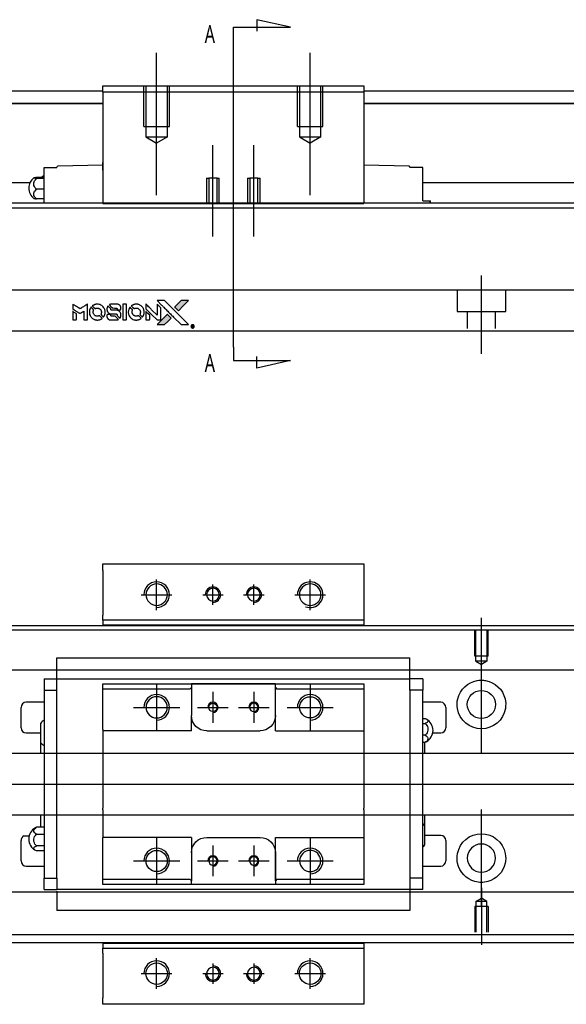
# Model space of a CAD drawing. Header units: millimetres. Extents: x -257 to 3135, y -1556 to 860.
# Tile 11 of 40: x 28 to 135, y -886 to -693. Entities that reach past the tile are written whole.
import ezdxf
from ezdxf.lldxf.tags import DXFTag

# ---------------------------------------------------------------- set-up
doc = ezdxf.new("R2010")
doc.units = ezdxf.units.MM
doc.layers.get('0').update_dxf_attribs({"linetype": 'CONTINUOUS'})
doc.styles.add('CHN', font='Microsoft JhengHei.ttf')
tags = doc.linetypes.add('DASHED', pattern=[25.72, 12.86, -12.86]).pattern_tags.tags
tags[6:7] = [DXFTag(74, 4), DXFTag(75, 0), DXFTag(340, '0'), DXFTag(46, 0.0), DXFTag(50, 0.0), DXFTag(44, 0.0), DXFTag(45, 0.0)]
tags[4:5] = [DXFTag(74, 4), DXFTag(75, 0), DXFTag(340, '0'), DXFTag(46, 0.0), DXFTag(50, 0.0), DXFTag(44, 0.0), DXFTag(45, 0.0)]

# ---------------------------------------------------------------- blocks, each defined once
blk = doc.blocks.new('MosionX logo(完整正式版)')
h = blk.add_hatch(color=22)
h.dxf.hatch_style = 1
h.paths.add_polyline_path([(-1416, 1831), (-1517, 1831), (-1619, 1831), (-1707, 1742, 0.000288), (-1740, 1709, 0.000479), (-1769, 1680, 0.000013), (-1794, 1654, 0.197177), (-1794, 1654, 0.197497), (-1794, 1653, 0.00004), (-1779, 1638, 0.000834), (-1763, 1622, 0.000506), (-1744, 1603), (-1694, 1552), (-1555, 1692)])
h.paths.add_polyline_path([(-1892, 1355), (-1942, 1405, 0.000476), (-1962, 1424, 0.000789), (-1978, 1441, 0.000035), (-1993, 1455, 0.19758), (-1993, 1456, 0.198396), (-1994, 1455, 0.000019), (-2014, 1435, 0.000582), (-2036, 1413, 0.000351), (-2062, 1387, 0.000108), (-2174, 1275, 0.000692), (-2230, 1218, 0.000077), (-2269, 1179, 0.197527), (-2269, 1178, 0.410181), (-2269, 1177, 0.000493), (-2248, 1177, 0.002424), (-2219, 1177, 0.000529), (-2169, 1177), (-2070, 1177), (-1981, 1266)])
at = {"color": 22}
for points in [[(-4562, 1668), (-4562, 1603), (-4545, 1592, -0.000297), (-4534, 1586, -0.000037), (-4510, 1571, -0.000043), (-4482, 1554, -0.000036), (-4452, 1535, 0.000044), (-4422, 1517, 0.000063), (-4396, 1501, 0.000035), (-4374, 1488, 0.0009), (-4368, 1484), (-4360, 1479), (-4348, 1486, 0.001175), (-4342, 1490, 0.000208), (-4329, 1498, 0.000225), (-4315, 1506, 0.000203), (-4300, 1516, -0.000711), (-4286, 1525, -0.001119), (-4274, 1532, -0.000263), (-4263, 1539, -0.04589), (-4262, 1539, -0.519312), (-4261, 1539, -0.001914), (-4261, 1521, -0.003124), (-4260, 1493, -0.000285), (-4260, 1421), (-4260, 1303), (-4219, 1303, 0.001727), (-4189, 1303, 0.025279), (-4179, 1303, 0.073886), (-4173, 1305, 0.07426), (-4167, 1308, 0.03264), (-4166, 1310, 0.01784), (-4164, 1311, 0.017712), (-4163, 1313, 0.026854), (-4162, 1315), (-4160, 1319), (-4160, 1526), (-4159, 1733), (-4162, 1731, -0.004595), (-4163, 1730, -0.00016), (-4169, 1726, -0.000298), (-4177, 1722, -0.000208), (-4185, 1717, 0.000986), (-4210, 1701, 0.00025), (-4250, 1676, 0.000268), (-4292, 1650, 0.000436), (-4329, 1627, -0.002932), (-4341, 1619, -0.004718), (-4351, 1613, -0.001113), (-4360, 1608, -0.227179), (-4361, 1608, -0.045982), (-4362, 1608, -0.000145), (-4374, 1616, -0.000825), (-4387, 1624, -0.000517), (-4403, 1634, 0.000056), (-4458, 1668, 0.000289), (-4488, 1687, 0.000481), (-4511, 1701, 0.000418), (-4535, 1715), (-4562, 1732)], [(-4068, 1643, 0.064158), (-4094, 1594, 0.06356), (-4108, 1539, 0.064004), (-4107, 1483, 0.066747), (-4091, 1429, 0.04321), (-4073, 1396, 0.044737), (-4050, 1367, 0.044901), (-4021, 1342, 0.044184), (-3989, 1323, 0.026293), (-3965, 1313, 0.033344), (-3941, 1306, 0.033227), (-3917, 1303, 0.025815), (-3890, 1302, 0.023119), (-3864, 1304, 0.031044), (-3841, 1308, 0.031337), (-3819, 1315, 0.024258), (-3796, 1325, 0.015622), (-3788, 1329, 0.008495), (-3778, 1335, 0.008415), (-3769, 1341, 0.020814), (-3763, 1346), (-3760, 1348), (-3791, 1379, 0.002843), (-3814, 1403, 0.033917), (-3823, 1411, 0.087906), (-3831, 1414, 0.073302), (-3839, 1416, 0.022047), (-3843, 1415, 0.026465), (-3847, 1415, 0.022233), (-3851, 1414, 0.009985), (-3857, 1412, -0.039011), (-3876, 1407, -0.044398), (-3896, 1406, -0.045096), (-3915, 1408, -0.04265), (-3934, 1413, -0.071154), (-3961, 1428, -0.068827), (-3983, 1450, -0.068713), (-3998, 1476, -0.070507), (-4005, 1506, -0.028605), (-4006, 1519, -0.031418), (-4005, 1531, -0.031044), (-4002, 1544, -0.02668), (-3998, 1556, 0.038913), (-3996, 1564, 0.043732), (-3995, 1571, 0.047754), (-3995, 1578, 0.075756), (-3997, 1583, 0.07294), (-3999, 1586, 0.003456), (-4006, 1594, 0.005023), (-4017, 1605, 0.002422), (-4030, 1619, 0.000819), (-4042, 1631, 0.001349), (-4053, 1641, 0.0001), (-4062, 1650, 0.205335), (-4062, 1651, 0.219821), (-4063, 1650, 0.002494), (-4064, 1648, 0.007089), (-4066, 1646, 0.004494)], [(-3917, 1731, 0.024131), (-3935, 1728, 0.022344), (-3954, 1723, 0.021883), (-3972, 1717, 0.020884), (-3990, 1709, 0.010669), (-4000, 1703, 0.010389), (-4011, 1697, 0.010913), (-4020, 1692, 0.022227), (-4026, 1687), (-4029, 1685), (-3996, 1653, 0.002452), (-3984, 1640, 0.003628), (-3972, 1630, 0.001662), (-3963, 1621, 0.070159), (-3960, 1619, 0.047671), (-3958, 1618, 0.018624), (-3956, 1618, 0.017921), (-3953, 1617, 0.018804), (-3950, 1617, 0.018255), (-3946, 1617, 0.041312), (-3943, 1617, 0.037164), (-3939, 1618, 0.012342), (-3935, 1620, -0.015101), (-3924, 1624, -0.035998), (-3916, 1626, -0.033244), (-3907, 1627, -0.011249), (-3894, 1627, -0.004059), (-3883, 1627, -0.019693), (-3877, 1627, -0.027943), (-3872, 1626, -0.014411), (-3866, 1624, -0.033089), (-3851, 1619, -0.033887), (-3838, 1613, -0.034021), (-3825, 1604, -0.033942), (-3814, 1594, -0.02816), (-3804, 1582, -0.035032), (-3796, 1570, -0.035269), (-3790, 1557, -0.029196), (-3785, 1543, -0.037862), (-3782, 1526, -0.043657), (-3782, 1510, -0.043064), (-3784, 1494, -0.035184), (-3790, 1477, 0.033699), (-3792, 1470, 0.052815), (-3793, 1463, 0.059167), (-3793, 1456, 0.058972), (-3791, 1450, 0.059208), (-3788, 1445, 0.021125), (-3783, 1439, 0.008691), (-3773, 1429, 0.000851), (-3749, 1405, 0.001873), (-3736, 1393, 0.013884), (-3730, 1387, 0.022355), (-3726, 1385, 0.341453), (-3725, 1385, 0.073011), (-3722, 1388, 0.004587), (-3714, 1399, 0.00748), (-3707, 1411, 0.016837), (-3702, 1420, 0.028606), (-3692, 1443, 0.031352), (-3685, 1465, 0.031004), (-3681, 1489, 0.0268), (-3680, 1514, 0.026698), (-3681, 1541, 0.03002), (-3686, 1566, 0.030357), (-3693, 1590, 0.028554), (-3703, 1614, 0.062944), (-3732, 1658, 0.062206), (-3772, 1694, 0.062448), (-3819, 1719, 0.064355), (-3870, 1731, 0.017377), (-3880, 1731, 0.008369), (-3893, 1731, 0.008367), (-3907, 1731, 0.01757)], [(-3610, 1675, 0.023289), (-3616, 1665, 0.026845), (-3621, 1655, 0.026047), (-3626, 1644, 0.019751), (-3629, 1631, 0.013249), (-3631, 1624, 0.025169), (-3631, 1618, 0.016532), (-3632, 1611, 0.002937), (-3632, 1598, 0.003317), (-3632, 1586, 0.011808), (-3631, 1578, 0.01777), (-3631, 1572, 0.021476), (-3630, 1567, 0.04325), (-3623, 1544, 0.045753), (-3612, 1523, 0.04649), (-3598, 1505, 0.047672), (-3581, 1490, 0.025315), (-3573, 1485, 0.015208), (-3564, 1480, 0.01512), (-3554, 1476, 0.022488), (-3546, 1473, 0.027857), (-3532, 1469, 0.034138), (-3519, 1467, 0.014286), (-3499, 1467, 0.00124), (-3449, 1467, -0.00103), (-3418, 1467, -0.002552), (-3396, 1466, -0.001594), (-3379, 1466, -0.047676), (-3374, 1466, -0.085307), (-3367, 1463, -0.097789), (-3361, 1457, -0.085947), (-3357, 1450, -0.051339), (-3356, 1440, 0.014634), (-3355, 1436, 0.015028), (-3355, 1433, 0.014927), (-3354, 1430, 0.059415), (-3353, 1429, 0.070595), (-3351, 1425, 0.00028), (-3315, 1389, 0.000111), (-3279, 1352, 0.200239), (-3277, 1352, 0.268906), (-3276, 1352, 0.001866), (-3271, 1361, 0.007532), (-3267, 1370, 0.017818), (-3263, 1376, 0.013256), (-3261, 1383, 0.011636), (-3258, 1391, 0.011528), (-3256, 1399, 0.012303), (-3254, 1407, 0.0423), (-3252, 1419, 0.013657), (-3252, 1437, 0.013857), (-3252, 1455, 0.037428), (-3254, 1468, 0.014927), (-3256, 1477, 0.0122), (-3259, 1486, 0.012518), (-3262, 1494, 0.023062), (-3265, 1501, 0.065961), (-3281, 1525, 0.06055), (-3304, 1545, 0.059676), (-3331, 1559, 0.060497), (-3360, 1567, 0.025683), (-3367, 1567, 0.001528), (-3386, 1567, 0.002124), (-3410, 1568, 0.001173), (-3439, 1568, -0.000809), (-3490, 1568, -0.017164), (-3506, 1568, -0.063931), (-3514, 1570, -0.108429), (-3520, 1573, -0.052941), (-3523, 1577, -0.063675), (-3525, 1582, -0.050562), (-3526, 1587, -0.020337), (-3527, 1595, 0.009897), (-3528, 1599, 0.016482), (-3528, 1603, 0.019019), (-3529, 1606, 0.06043), (-3530, 1608, 0.076267), (-3533, 1613, 0.00054), (-3566, 1646, 0.000307), (-3601, 1680, 0.142594), (-3604, 1681, 0.232419), (-3604, 1681, 0.022995), (-3606, 1680, 0.024627), (-3608, 1678, 0.015407)], [(-3516, 1731, 0.018538), (-3522, 1730, 0.010695), (-3530, 1729, 0.01068), (-3538, 1727, 0.017678), (-3544, 1725, 0.013849), (-3551, 1722, 0.011814), (-3559, 1719, 0.004513), (-3566, 1716, 0.290035), (-3566, 1715, 0.196418), (-3566, 1714, 0.000124), (-3554, 1702, 0.001477), (-3540, 1688, 0.000898), (-3524, 1671), (-3481, 1629), (-3427, 1628, -0.001471), (-3387, 1628, -0.028714), (-3374, 1627, -0.097073), (-3367, 1625, -0.084199), (-3361, 1620, -0.042698), (-3359, 1616, -0.053912), (-3357, 1612, -0.051004), (-3356, 1608, -0.032967), (-3355, 1602, 0.00807), (-3355, 1600, 0.003023), (-3355, 1596, 0.002994), (-3355, 1592, 0.003629), (-3355, 1588), (-3354, 1579), (-3313, 1579, 0.001618), (-3293, 1579, 0.005206), (-3280, 1579, 0.00535), (-3271, 1579, 0.060675), (-3268, 1580, 0.048484), (-3266, 1581, 0.02389), (-3264, 1582, 0.022812), (-3261, 1584, 0.02462), (-3259, 1586, 0.061781), (-3255, 1591, 0.080179), (-3253, 1596, 0.048561), (-3252, 1604, 0.010021), (-3251, 1619, 0.016602), (-3252, 1638, 0.031409), (-3254, 1653, 0.036474), (-3258, 1666, 0.03439), (-3263, 1679, 0.065928), (-3277, 1699, 0.069066), (-3296, 1715, 0.065697), (-3319, 1725, 0.051559), (-3346, 1731, 0.020904), (-3360, 1731, 0.000451), (-3431, 1731, 0.000419), (-3502, 1732, 0.022759)], [(-3202, 1517), (-3202, 1303), (-3160, 1303), (-3118, 1303), (-3113, 1306, 0.071429), (-3109, 1309, 0.054799), (-3105, 1313, 0.053585), (-3102, 1318, 0.060698), (-3101, 1323, 0.033975), (-3100, 1332, 0.000112), (-3100, 1441, 0.000726), (-3100, 1548, 0.001084), (-3101, 1641), (-3102, 1732), (-3152, 1732), (-3202, 1732)], [(-3011, 1643, 0.018008), (-3017, 1634, 0.009842), (-3023, 1622, 0.009807), (-3030, 1610, 0.015716), (-3035, 1599, 0.048467), (-3047, 1561, 0.045841), (-3052, 1520, 0.046006), (-3049, 1479, 0.049638), (-3039, 1441, 0.064819), (-3012, 1391, 0.06695), (-2974, 1350, 0.066691), (-2926, 1320, 0.063505), (-2872, 1304, 0.03135), (-2858, 1302, 0.010439), (-2837, 1302, 0.010391), (-2817, 1302, 0.032408), (-2803, 1304, 0.015696), (-2787, 1307, 0.018095), (-2771, 1312, 0.018551), (-2757, 1317, 0.018352), (-2743, 1323, 0.015568), (-2733, 1328, 0.009832), (-2723, 1334, 0.009795), (-2713, 1341, 0.023727), (-2706, 1346), (-2703, 1348), (-2734, 1379, 0.001528), (-2751, 1397, 0.010022), (-2760, 1406, 0.019586), (-2766, 1411, 0.061865), (-2771, 1413, 0.055054), (-2777, 1415, 0.061607), (-2784, 1416, 0.048725), (-2792, 1415, 0.020221), (-2802, 1412, -0.017722), (-2813, 1409, -0.02685), (-2822, 1407, -0.02759), (-2832, 1406, -0.020233), (-2843, 1406, -0.04793), (-2864, 1409, -0.048386), (-2883, 1416, -0.047866), (-2901, 1426, -0.044964), (-2917, 1440, -0.04333), (-2931, 1457, -0.050921), (-2941, 1475, -0.051473), (-2946, 1495, -0.0459), (-2948, 1516, -0.019014), (-2948, 1526, -0.024114), (-2947, 1535, -0.025081), (-2945, 1544, -0.023892), (-2942, 1553, 0.008624), (-2939, 1560, 0.026486), (-2938, 1564, 0.035074), (-2937, 1568, 0.02756), (-2937, 1573, 0.087163), (-2939, 1580, 0.073291), (-2942, 1587, 0.028074), (-2951, 1596, 0.002594), (-2973, 1619), (-3005, 1651)], [(-2860, 1730, 0.023681), (-2878, 1728, 0.022402), (-2896, 1723, 0.021929), (-2914, 1717, 0.020503), (-2931, 1709, 0.013745), (-2941, 1704, 0.009767), (-2952, 1698, 0.009658), (-2962, 1691, 0.027804), (-2968, 1687), (-2971, 1685), (-2939, 1653, 0.002053), (-2924, 1638, 0.006738), (-2914, 1628, 0.007826), (-2907, 1622, 0.063909), (-2903, 1619, 0.061532), (-2897, 1617, 0.068674), (-2891, 1617, 0.052072), (-2885, 1618, 0.019648), (-2875, 1621, -0.018366), (-2864, 1624, -0.0288), (-2854, 1626, -0.029061), (-2844, 1627, -0.019155), (-2832, 1627, -0.053809), (-2807, 1624, -0.058833), (-2784, 1615, -0.058566), (-2764, 1601, -0.052525), (-2746, 1582, -0.044733), (-2737, 1566, -0.040573), (-2729, 1547, -0.041123), (-2725, 1529, -0.04951), (-2725, 1511, -0.017369), (-2725, 1502, -0.024255), (-2727, 1495, -0.023787), (-2729, 1487, -0.015798), (-2732, 1479, 0.010631), (-2734, 1474, 0.033653), (-2735, 1470, 0.037806), (-2736, 1467, 0.016307), (-2736, 1462, 0.068179), (-2734, 1453, 0.095747), (-2731, 1446, 0.033418), (-2722, 1436, 0.002133), (-2695, 1409, 0.001452), (-2680, 1395, 0.012393), (-2673, 1388, 0.020479), (-2668, 1385, 0.344362), (-2667, 1385, 0.074287), (-2663, 1388, 0.005454), (-2656, 1400, 0.008391), (-2649, 1412, 0.017097), (-2643, 1422, 0.027375), (-2635, 1442, 0.02835), (-2628, 1463, 0.027723), (-2624, 1485, 0.023913), (-2623, 1509, 0.027047), (-2623, 1537, 0.031685), (-2627, 1563, 0.032425), (-2634, 1588, 0.031013), (-2644, 1612, 0.037914), (-2661, 1641, 0.040153), (-2682, 1667, 0.039834), (-2707, 1688, 0.036173), (-2736, 1707, 0.040752), (-2765, 1719, 0.035885), (-2796, 1728, 0.035491), (-2828, 1731, 0.037615)], [(-2572, 1669), (-2572, 1604), (-2422, 1453), (-2271, 1303), (-2229, 1303, 0.0008), (-2202, 1303, 0.010795), (-2192, 1303, 0.030495), (-2186, 1304, 0.080372), (-2183, 1305, 0.03816), (-2179, 1308, 0.041799), (-2176, 1310, 0.042486), (-2174, 1314, 0.042078), (-2172, 1317, 0.099276), (-2170, 1322, 0.003302), (-2170, 1343, 0.002586), (-2170, 1380, 0.000204), (-2170, 1477), (-2170, 1633), (-2221, 1683), (-2271, 1733), (-2271, 1583), (-2272, 1433), (-2419, 1582, 0.000253), (-2476, 1639, 0.000412), (-2524, 1687, 0.000041), (-2567, 1730, 0.041338), (-2570, 1732), (-2572, 1734)], [(-2150, 1708, -0.000056), (-2089, 1647, -0.000021), (-2004, 1562, -0.000021), (-1911, 1469, -0.000025), (-1823, 1381), (-1619, 1177), (-1518, 1177), (-1417, 1177), (-1553, 1315, 0.000274), (-1619, 1381, 0.000123), (-1705, 1467, 0.000121), (-1797, 1559, 0.000165), (-1879, 1641), (-2068, 1831), (-2170, 1831), (-2272, 1831)], [(-1707, 1742, 0.000288), (-1740, 1709, 0.000479), (-1769, 1680, 0.000013), (-1794, 1654, 0.197177), (-1794, 1654, 0.197497), (-1794, 1653, 0.00004), (-1779, 1638, 0.000836), (-1763, 1622, 0.000505), (-1744, 1603), (-1694, 1552), (-1555, 1692), (-1416, 1831), (-1517, 1831), (-1619, 1831)], [(-4562, 1417), (-4562, 1303), (-4521, 1303, 0.000842), (-4494, 1303, 0.010591), (-4484, 1303, 0.028995), (-4479, 1303, 0.069543), (-4475, 1305, 0.051063), (-4471, 1307, 0.039932), (-4468, 1310, 0.039414), (-4465, 1314, 0.045845), (-4462, 1318, 0.094811), (-4461, 1322, 0.007124), (-4461, 1333, 0.004713), (-4461, 1352, 0.000534), (-4461, 1395), (-4461, 1469), (-4471, 1475, 0.000828), (-4502, 1494, 0.000879), (-4532, 1513, 0.000048), (-4561, 1530, 0.137596), (-4562, 1531, 0.413028), (-4562, 1530, 0.000016), (-4562, 1497, 0.000623), (-4562, 1460, 0.000374)], [(-3615, 1454, 0.065483), (-3620, 1451, 0.053271), (-3625, 1447, 0.052018), (-3628, 1443, 0.0556), (-3631, 1437, 0.036839), (-3632, 1434, 0.026922), (-3632, 1430, 0.016905), (-3633, 1424, 0.004317), (-3633, 1416, 0.016369), (-3632, 1397, 0.029936), (-3630, 1382, 0.03418), (-3627, 1369, 0.031327), (-3621, 1356, 0.046935), (-3612, 1340, 0.054053), (-3600, 1327, 0.053701), (-3585, 1317, 0.045364), (-3568, 1309, 0.032479), (-3552, 1305, 0.03386), (-3537, 1303, 0.013578), (-3512, 1303, 0.001155), (-3450, 1303, 0.000413), (-3396, 1303, 0.005008), (-3375, 1304, 0.013199), (-3364, 1304, 0.033956), (-3355, 1305, 0.013909), (-3347, 1308, 0.010864), (-3337, 1310, 0.010938), (-3329, 1313, 0.028702), (-3323, 1316), (-3318, 1318), (-3362, 1362), (-3405, 1406), (-3455, 1406, -0.001504), (-3477, 1406, -0.00328), (-3493, 1406, -0.001901), (-3506, 1406, -0.061333), (-3510, 1407, -0.063621), (-3514, 1409, -0.048633), (-3518, 1412, -0.046769), (-3522, 1415, -0.047961), (-3525, 1420, -0.02678), (-3526, 1424, -0.050957), (-3527, 1427, -0.029398), (-3528, 1431, -0.00401), (-3528, 1441), (-3529, 1456), (-3569, 1456, 0.001061), (-3593, 1456, 0.009147), (-3604, 1455, 0.020721), (-3611, 1455, 0.051619)], [(-2572, 1416), (-2572, 1303), (-2530, 1303), (-2488, 1303), (-2483, 1306, 0.03146), (-2480, 1308, 0.026444), (-2478, 1310, 0.026444), (-2476, 1312, 0.031457), (-2475, 1314), (-2472, 1319), (-2471, 1375), (-2471, 1431), (-2521, 1481, 0.000745), (-2540, 1499, 0.001228), (-2556, 1515, 0.000087), (-2571, 1529, 0.195134), (-2571, 1530, 0.412117), (-2572, 1529, 0.000048), (-2572, 1496, 0.00109), (-2572, 1460, 0.000653)], [(-2062, 1387, 0.000108), (-2174, 1275, 0.000692), (-2230, 1218, 0.000077), (-2269, 1179, 0.197527), (-2269, 1178, 0.410182), (-2269, 1177, 0.000493), (-2248, 1177, 0.002424), (-2219, 1177, 0.000529), (-2170, 1177), (-2070, 1177), (-1981, 1266), (-1892, 1355), (-1942, 1405, 0.000476), (-1962, 1424, 0.000789), (-1978, 1441, 0.000035), (-1993, 1455, 0.19758), (-1993, 1456, 0.198396), (-1994, 1455, 0.000019), (-2014, 1435, 0.000582), (-2036, 1413, 0.000351)], [(-1319, 1173, 0.082374), (-1332, 1167, 0.083404), (-1342, 1157, 0.082663), (-1349, 1145, 0.07897), (-1351, 1130, 0.084941), (-1349, 1114, 0.08953), (-1341, 1100, 0.090743), (-1329, 1090, 0.090193), (-1313, 1085, 0.10067), (-1296, 1085, 0.099454), (-1281, 1093, 0.097736), (-1269, 1106, 0.09365), (-1263, 1122, 0.07584), (-1263, 1135, 0.068415), (-1267, 1148, 0.068328), (-1274, 1159, 0.075277), (-1283, 1168, 0.059367), (-1291, 1172, 0.048986), (-1300, 1174, 0.048519), (-1310, 1174, 0.055347)], [(-1325, 1129), (-1325, 1104), (-1322, 1104), (-1319, 1104), (-1319, 1114), (-1319, 1125), (-1313, 1125), (-1306, 1126), (-1302, 1119, -0.003356), (-1300, 1116, -0.002757), (-1298, 1113, -0.002784), (-1296, 1110, -0.007382), (-1295, 1108, 0.019487), (-1294, 1105, 0.098302), (-1293, 1104, 0.116932), (-1291, 1104, 0.032798), (-1289, 1104), (-1285, 1104), (-1288, 1108, 0.005748), (-1289, 1111, 0.002522), (-1291, 1114, 0.002495), (-1293, 1117, 0.00334), (-1295, 1120), (-1299, 1126), (-1296, 1128, 0.066516), (-1292, 1130, 0.085926), (-1290, 1133, 0.082934), (-1289, 1137, 0.05747), (-1289, 1141, 0.023576), (-1289, 1144, 0.043538), (-1289, 1146, 0.050891), (-1290, 1148, 0.049897), (-1291, 1149, 0.067884), (-1295, 1152, 0.077412), (-1298, 1154, 0.049266), (-1304, 1154, 0.012208), (-1313, 1155), (-1325, 1155)], [(-1298, 1147, -0.120545), (-1296, 1144, -0.09136), (-1295, 1141, -0.087576), (-1296, 1137, -0.098026), (-1297, 1134, -0.079907), (-1299, 1133, -0.087697), (-1300, 1132, -0.041371), (-1303, 1132, -0.005557), (-1309, 1132), (-1319, 1131), (-1319, 1140), (-1319, 1149), (-1310, 1149, -0.007471), (-1305, 1149, -0.035301), (-1302, 1148, -0.060486), (-1300, 1148, -0.063546)]]:
    blk.add_lwpolyline(points, format="xyb", close=True, dxfattribs=at)

msp = doc.modelspace()

# ---------------------------------------------------------------- linework, layer by layer
for p, q in [((81.28, -694.84), (74.69, -693.41)), ((74.69, -693.41), (74.69, -695.64)), ((70.13, -694.84), (81.28, -694.84)), ((70.13, -697.48), (70.13, -694.84)), ((70.13, -757.37), (70.13, -697.48)), ((70.13, -757.37), (70.13, -760)), ((74.69, -761.44), (74.69, -759.21)), ((70.13, -760), (81.28, -760)), ((81.28, -760), (74.69, -761.44)), ((55.13, -808.71), (55.13, -802.71)), ((66.13, -807.71), (66.13, -803.71)), ((74.13, -807.71), (74.13, -803.71)), ((85.13, -808.71), (85.13, -802.71)), ((52.13, -805.71), (58.13, -805.71)), ((64.13, -805.71), (68.13, -805.71)), ((72.13, -805.71), (76.13, -805.71)), ((82.13, -805.71), (88.13, -805.71)), ((118.58, -821.32), (118.58, -810.2)), ((118.58, -836.68), (118.58, -817.63)), ((-95.42, -842.71), (72.88, -842.71)), ((72.88, -842.71), (380.28, -842.71)), ((118.58, -866.68), (118.58, -847.63)), ((29.22, -852.8), (30.22, -852.8)), ((118.58, -862.99), (118.58, -874.11)), ((55.13, -882.71), (55.13, -876.71)), ((85.13, -882.71), (85.13, -876.71)), ((66.13, -877.71), (66.13, -881.71)), ((74.13, -877.71), (74.13, -881.71)), ((52.13, -879.71), (58.13, -879.71)), ((64.13, -879.71), (68.13, -879.71)), ((72.13, -879.71), (76.13, -879.71)), ((82.13, -879.71), (88.13, -879.71))]:
    msp.add_line(p, q)
at = {"ltscale": 0.2}
for p, q in [((55.13, -727.71), (55.13, -699.88)), ((85.13, -727.71), (85.13, -699.88)), ((66.13, -735.76), (66.13, -717.93)), ((74.13, -735.76), (74.13, -717.93))]:
    msp.add_line(p, q, dxfattribs=at)
at = {"linetype": 'Continuous'}
for p, q in [((-45.42, -707.3), (44.63, -707.3)), ((44.63, -706.3), (95.63, -706.3)), ((44.63, -707.59), (44.63, -706.3)), ((44.63, -707.59), (44.63, -729.3)), ((95.63, -707.59), (44.63, -707.59)), ((95.63, -706.3), (95.63, -707.59)), ((95.63, -707.3), (279.58, -707.3)), ((95.63, -707.59), (95.63, -729.3)), ((44.63, -709.8), (-45.42, -709.8)), ((-45.42, -709.8), (44.63, -709.8)), ((279.58, -709.8), (95.63, -709.8)), ((95.63, -709.8), (279.58, -709.8)), ((33.13, -722.3), (35.63, -722.3)), ((33.13, -724.5), (33.13, -722.3)), ((35.63, -722.3), (35.63, -722.23)), ((44.63, -721.8), (35.83, -722.03)), ((44.57, -722.8), (44.63, -722.8)), ((44.63, -722.3), (44.63, -721.3)), ((44.63, -722.8), (44.63, -722.3)), ((95.63, -721.3), (95.63, -722.3)), ((104.44, -722.03), (95.63, -721.8)), ((95.63, -722.3), (95.63, -722.8)), ((95.63, -722.8), (95.7, -722.8)), ((104.63, -722.23), (104.63, -722.3)), ((107.13, -722.3), (104.63, -722.3)), ((107.13, -724.5), (107.13, -722.3)), ((31.68, -724.19), (33.13, -724.19)), ((33.13, -724.43), (31.68, -724.43)), ((33.13, -727.8), (33.13, -724.5)), ((107.13, -727.8), (107.13, -724.5)), ((30.34, -725.3), (-19.92, -725.3)), ((33.13, -726.53), (31.68, -726.53)), ((268.58, -725.3), (107.13, -725.3)), ((33.13, -728.4), (31.68, -728.4)), ((33.13, -729.25), (33.13, -727.8)), ((107.13, -728.8), (107.13, -727.8)), ((107.13, -728.8), (108.52, -728.8)), ((108.52, -728.8), (108.63, -728.8)), ((108.52, -728.8), (108.52, -729.25)), ((108.63, -729.25), (108.63, -728.8)), ((72.7, -729.25), (-31.42, -729.25)), ((72.44, -730.25), (-31.42, -730.25)), ((44.63, -729.34), (44.63, -729.3)), ((44.63, -729.3), (95.63, -729.3)), ((95.63, -729.34), (44.63, -729.34)), ((268.58, -730.25), (72.44, -730.25)), ((268.58, -729.25), (72.7, -729.25)), ((95.63, -729.3), (95.63, -729.34)), ((66.29, -754.25), (-31.42, -754.25)), ((268.58, -754.25), (66.29, -754.25)), ((44.63, -801), (44.63, -799.71)), ((44.63, -799.71), (95.63, -799.71)), ((95.63, -799.71), (95.63, -801)), ((44.63, -801), (44.63, -809.71)), ((95.63, -801), (95.63, -809.71)), ((44.63, -810.71), (44.63, -809.71)), ((95.63, -810.71), (44.63, -810.71)), ((44.63, -810.71), (44.63, -811.71)), ((95.63, -809.71), (95.63, -810.71)), ((95.63, -810.71), (95.63, -811.71)), ((-45.42, -811.71), (80.83, -811.71)), ((80.83, -811.71), (379.58, -811.71)), ((64.93, -873.71), (-45.42, -873.71)), ((44.63, -873.71), (44.63, -874.71)), ((44.63, -875.71), (44.63, -874.71)), ((44.63, -874.71), (95.63, -874.71)), ((379.58, -873.71), (64.93, -873.71)), ((95.63, -873.71), (95.63, -874.71)), ((95.63, -874.71), (95.63, -875.71)), ((44.63, -875.71), (44.63, -884.41)), ((95.63, -875.71), (95.63, -884.41)), ((44.63, -885.71), (44.63, -884.41)), ((95.63, -884.41), (95.63, -885.71)), ((95.63, -885.71), (44.63, -885.71))]:
    msp.add_line(p, q, dxfattribs=at)
at = {"linetype": 'DASHED', "ltscale": 0.3}
for p, q in [((52.63, -714.3), (52.63, -706.3)), ((53.03, -706.3), (53.03, -716.3)), ((57.23, -716.3), (57.23, -706.3)), ((57.63, -714.3), (57.63, -706.3)), ((82.63, -714.3), (82.63, -706.3)), ((83.03, -706.3), (83.03, -716.3)), ((87.23, -716.3), (87.23, -706.3)), ((87.63, -714.3), (87.63, -706.3)), ((52.63, -714.3), (57.63, -714.3)), ((82.63, -714.3), (87.63, -714.3)), ((53.03, -716.3), (57.23, -716.3)), ((53.03, -716.3), (55.13, -717.51)), ((57.23, -716.3), (55.13, -717.51)), ((83.03, -716.3), (87.23, -716.3)), ((83.03, -716.3), (85.13, -717.51)), ((87.23, -716.3), (85.13, -717.51)), ((64.88, -724.34), (64.88, -729.34)), ((64.88, -724.34), (65.33, -724.34)), ((65.33, -724.34), (65.33, -729.34)), ((66.93, -724.34), (65.33, -724.34)), ((66.93, -729.34), (66.93, -724.34)), ((66.93, -724.34), (67.38, -724.34)), ((67.38, -729.34), (67.38, -724.34)), ((72.88, -724.34), (72.88, -729.34)), ((72.88, -724.34), (73.33, -724.34)), ((73.33, -724.34), (73.33, -729.34)), ((74.93, -724.34), (73.33, -724.34)), ((74.93, -729.34), (74.93, -724.34)), ((74.93, -724.34), (75.38, -724.34)), ((75.38, -729.34), (75.38, -724.34)), ((268.58, -746.25), (-31.42, -746.25)), ((113.83, -746.25), (113.83, -750.4)), ((123.33, -750.4), (123.33, -746.25)), ((113.83, -750.4), (123.33, -750.4)), ((115.83, -750.4), (115.83, -753.7)), ((121.33, -753.7), (121.33, -750.4)), ((80.58, -812.66), (-31.42, -812.66)), ((368.58, -812.66), (80.58, -812.66)), ((368.58, -820.48), (-31.42, -820.48)), ((368.58, -836.71), (-28.12, -836.71)), ((-28.12, -848.71), (368.58, -848.71)), ((368.58, -863.83), (-31.42, -863.83)), ((117.51, -865.61), (118.58, -864.99)), ((119.66, -865.61), (118.58, -864.99)), ((119.88, -866.61), (117.28, -866.61)), ((117.28, -866.61), (117.28, -871.61)), ((117.51, -865.61), (117.51, -871.61)), ((119.66, -865.61), (117.51, -865.61)), ((119.66, -871.61), (119.66, -865.61)), ((119.88, -866.61), (119.88, -871.61)), ((368.58, -872.16), (-31.42, -872.16))]:
    msp.add_line(p, q, dxfattribs=at)
at = {"linetype": 'DASHED'}
for p, q in [((33.13, -722.3), (33.13, -722.3)), ((35.63, -722.3), (35.63, -722.3)), ((104.63, -722.3), (104.63, -722.3)), ((107.13, -722.3), (107.13, -722.3)), ((95.63, -811.66), (44.63, -811.66)), ((44.63, -873.75), (95.63, -873.75))]:
    msp.add_line(p, q, dxfattribs=at)
at = {"ltscale": 0.5}
msp.add_line((118.58, -758.7), (118.58, -743.34), dxfattribs=at)
at = {"linetype": 'DASHED', "ltscale": 0.1}
for p, q in [((117.28, -817.7), (117.28, -812.7)), ((117.51, -818.7), (117.51, -812.7)), ((119.66, -812.7), (119.66, -818.7)), ((119.88, -817.7), (119.88, -812.7)), ((119.88, -817.7), (117.28, -817.7)), ((119.66, -818.7), (117.51, -818.7)), ((117.51, -818.7), (118.58, -819.32)), ((119.66, -818.7), (118.58, -819.32))]:
    msp.add_line(p, q, dxfattribs=at)
at = {"linetype": 'DASHED', "ltscale": 0.5}
for p, q in [((35.63, -818.1), (35.63, -818.05)), ((35.63, -818.23), (35.63, -818.1)), ((104.63, -818.1), (35.63, -818.1)), ((35.63, -821.8), (35.63, -818.23)), ((104.63, -818.1), (104.63, -818.05)), ((104.63, -818.23), (104.63, -818.1)), ((104.63, -821.8), (104.63, -818.23)), ((33.13, -822.13), (33.13, -824.33)), ((33.13, -822.13), (35.63, -822.13)), ((35.63, -822.13), (35.63, -821.8)), ((35.63, -823.13), (35.63, -822.13)), ((35.63, -822.13), (104.63, -822.13)), ((35.63, -822.23), (35.63, -822.23)), ((104.63, -822.13), (104.63, -821.8)), ((107.13, -822.13), (104.63, -822.13)), ((104.63, -823.13), (104.63, -822.13)), ((104.63, -822.23), (104.63, -822.23)), ((107.13, -822.13), (107.13, -824.33)), ((33.13, -824.33), (35.63, -824.33)), ((33.13, -824.33), (33.13, -861.08)), ((35.63, -824.33), (35.63, -823.13)), ((35.63, -824.81), (35.63, -824.33)), ((35.63, -824.81), (35.63, -824.37)), ((35.63, -860.6), (35.63, -824.81)), ((44.63, -824.13), (44.63, -823.13)), ((44.63, -832.01), (44.63, -824.13)), ((61.63, -824.13), (44.63, -824.13)), ((55.13, -823.21), (55.13, -832.21)), ((61.63, -824.13), (61.93, -823.83)), ((61.93, -823.13), (61.93, -823.83)), ((78.33, -823.13), (61.93, -823.13)), ((61.93, -823.83), (61.93, -829.31)), ((62.02, -823.13), (78.24, -823.13)), ((66.13, -824.71), (66.13, -830.71)), ((74.13, -824.71), (74.13, -830.71)), ((78.33, -823.83), (78.33, -823.13)), ((78.33, -823.83), (78.63, -824.13)), ((78.33, -832.31), (78.33, -823.83)), ((78.33, -829.31), (78.33, -823.83)), ((95.63, -824.13), (78.63, -824.13)), ((85.13, -823.21), (85.13, -832.21)), ((95.63, -823.13), (95.63, -824.13)), ((95.63, -824.13), (95.63, -832.01)), ((104.63, -824.33), (104.63, -823.13)), ((107.13, -824.33), (104.63, -824.33)), ((104.63, -824.33), (104.63, -824.81)), ((104.63, -824.37), (104.63, -824.81)), ((104.63, -824.81), (104.63, -860.6)), ((107.13, -861.08), (107.13, -824.33)), ((33.13, -826.71), (29.63, -826.71)), ((110.63, -826.71), (107.13, -826.71)), ((28.63, -831.71), (28.63, -827.71)), ((50.63, -827.71), (59.63, -827.71)), ((63.13, -827.71), (69.13, -827.71)), ((71.13, -827.71), (77.13, -827.71)), ((80.63, -827.71), (89.63, -827.71)), ((111.63, -827.71), (111.63, -831.71)), ((61.93, -832.31), (61.93, -829.31)), ((107.13, -829.91), (107.59, -829.91)), ((32.48, -834.62), (32.48, -830.77)), ((44.63, -832.01), (44.63, -837.71)), ((64.93, -832.31), (75.33, -832.31)), ((78.33, -832.31), (95.63, -832.31)), ((95.63, -832.01), (95.63, -837.71)), ((107.13, -830.85), (107.59, -830.85)), ((29.63, -832.71), (32.48, -832.71)), ((107.59, -833.15), (107.13, -833.15)), ((107.13, -834.5), (107.59, -834.5)), ((107.48, -834.5), (107.48, -836.71)), ((109.08, -832.71), (110.63, -832.71)), ((32.48, -836.71), (32.48, -834.62)), ((44.63, -837.71), (44.63, -838.01)), ((44.63, -838.01), (44.63, -847.41)), ((95.63, -837.71), (95.63, -838.01)), ((95.63, -838.01), (95.63, -847.41)), ((44.63, -847.71), (44.63, -847.41)), ((44.63, -847.71), (44.63, -853.1)), ((95.63, -847.71), (95.63, -847.41)), ((95.63, -847.71), (95.63, -853.1)), ((32.48, -851.13), (32.48, -848.71)), ((107.48, -848.71), (107.48, -850.79)), ((33.13, -851.13), (31.68, -851.13)), ((107.48, -850.79), (107.48, -854.64)), ((28.63, -857.71), (28.63, -853.71)), ((31.68, -852.49), (33.13, -852.49)), ((44.63, -853.4), (44.63, -853.1)), ((61.93, -853.1), (44.63, -853.1)), ((44.63, -861.28), (44.63, -853.4)), ((55.13, -853.21), (55.13, -862.21)), ((61.93, -853.1), (61.93, -856.1)), ((64.93, -853.1), (75.33, -853.1)), ((78.33, -861.58), (78.33, -853.1)), ((85.13, -853.21), (85.13, -862.21)), ((95.63, -853.1), (95.63, -861.28)), ((110.63, -852.71), (107.48, -852.71)), ((111.63, -853.71), (111.63, -857.71)), ((33.13, -854.78), (31.68, -854.78)), ((66.13, -854.71), (66.13, -860.71)), ((74.13, -854.71), (74.13, -860.71)), ((33.13, -855.73), (31.68, -855.73)), ((61.93, -856.1), (61.93, -861.58)), ((78.33, -856.1), (78.33, -861.58)), ((29.63, -858.71), (33.13, -858.71)), ((50.63, -857.71), (59.63, -857.71)), ((63.13, -857.71), (69.13, -857.71)), ((71.13, -857.71), (77.13, -857.71)), ((80.63, -857.71), (89.63, -857.71)), ((107.13, -858.71), (110.63, -858.71)), ((33.13, -861.08), (35.63, -861.08)), ((33.13, -863.28), (33.13, -861.08)), ((35.63, -861.04), (35.63, -860.6)), ((35.63, -861.08), (35.63, -860.6)), ((35.63, -861.08), (35.63, -862.28)), ((44.63, -861.28), (61.63, -861.28)), ((44.63, -862.28), (44.63, -861.28)), ((61.93, -861.58), (61.63, -861.28)), ((78.63, -861.28), (78.33, -861.58)), ((78.63, -861.28), (95.63, -861.28)), ((95.63, -861.28), (95.63, -862.28)), ((104.63, -860.6), (104.63, -861.08)), ((104.63, -860.6), (104.63, -861.04)), ((104.63, -861.08), (104.63, -862.28)), ((107.13, -861.08), (104.63, -861.08)), ((107.13, -863.28), (107.13, -861.08)), ((33.13, -863.28), (35.63, -863.28)), ((35.63, -862.28), (35.63, -863.28)), ((104.63, -863.28), (35.63, -863.28)), ((61.93, -862.28), (61.93, -861.58)), ((78.33, -862.28), (61.93, -862.28)), ((78.24, -862.28), (62.02, -862.28)), ((78.33, -861.58), (78.33, -862.28)), ((104.63, -862.28), (104.63, -863.28)), ((104.63, -863.18), (104.63, -863.18)), ((104.63, -863.28), (104.63, -863.61)), ((107.13, -863.28), (104.63, -863.28)), ((35.63, -863.83), (32.59, -863.83)), ((35.63, -863.83), (32.59, -863.83)), ((35.63, -863.61), (35.63, -867.18)), ((104.63, -863.61), (104.63, -867.18)), ((35.63, -867.18), (35.63, -867.31)), ((104.63, -867.18), (104.63, -867.31)), ((35.63, -867.31), (35.63, -867.36)), ((35.63, -867.31), (104.63, -867.31)), ((104.63, -867.31), (104.63, -867.36))]:
    msp.add_line(p, q, dxfattribs=at)
at = {"linetype": 'Continuous', "extrusion": (0, 0, -1)}
for centre, radius in [((-55.13, -805.71), 2.1), ((-85.13, -805.71), 2.1), ((-118.58, -857.15), 2.75)]:
    msp.add_circle(centre, radius, dxfattribs=at)
at = {"linetype": 'DASHED', "ltscale": 0.15, "extrusion": (0, 0, -1)}
for centre in [(-66.13, -805.71), (-74.13, -805.71), (-66.13, -879.71), (-74.13, -879.71)]:
    msp.add_circle(centre, 1.25, dxfattribs=at)
at = {"linetype": 'Continuous'}
for centre, radius in [((118.58, -827.15), 2.75), ((55.13, -879.71), 2.1), ((85.13, -879.71), 2.1)]:
    msp.add_circle(centre, radius, dxfattribs=at)
at = {"linetype": 'DASHED', "ltscale": 0.5, "extrusion": (0, 0, -1)}
for centre, radius in [((-55.13, -827.71), 2.07), ((-74.13, -827.71), 0.825), ((-85.13, -857.71), 2.07), ((-66.13, -857.71), 0.825), ((-74.13, -857.71), 0.825)]:
    msp.add_circle(centre, radius, dxfattribs=at)
at = {"linetype": 'DASHED', "ltscale": 0.5}
for centre, radius in [((85.13, -827.71), 2.07), ((66.13, -827.71), 0.825), ((55.13, -857.71), 2.07)]:
    msp.add_circle(centre, radius, dxfattribs=at)
at = {"linetype": 'Continuous'}
for centre, radius, start, end in [((35.83, -722.23), 0.2, 91.5, 180), ((104.43, -722.23), 0.2, 0, 88.5), ((32.63, -726.3), 2.5, 126.4021, 180), ((34.62, -726.25), 2.85, 121.5132, 133.5232), ((32.63, -726.3), 2.5, 180, 233.5675)]:
    msp.add_arc(centre, radius, start, end, dxfattribs=at)
for centre, start in [((55.13, -805.71), 270), ((85.13, -805.71), 249.2801), ((55.13, -879.71), 270), ((85.13, -879.71), 270)]:
    msp.add_arc(centre, 2.5, start, 180)
at = {"linetype": 'DASHED', "ltscale": 0.15}
for centre, start, end in [((66.13, -805.71), 270, 180), ((74.13, -805.71), 270, 180), ((66.13, -879.71), 180, 90), ((74.13, -879.71), 180, 90)]:
    msp.add_arc(centre, 1.5, start, end, dxfattribs=at)
at = {"linetype": 'Continuous', "extrusion": (0, 0, -1)}
for centre, start, end in [((-118.58, -827.15), 13.6191, 80.1049), ((-118.58, -827.15), 99.8951, 166.3809), ((-118.58, -827.15), 189.6765, 350.3235), ((-118.58, -857.15), 10.8558, 169.1442), ((-118.58, -857.15), 285.2319, 347.572), ((-118.58, -857.15), 192.428, 254.7681)]:
    msp.add_arc(centre, 4.75, start, end, dxfattribs=at)
at = {"linetype": 'DASHED', "ltscale": 0.5}
for centre, radius, start, end in [((29.63, -827.71), 1, 90, 180), ((55.13, -827.71), 2.5, 270, 180), ((66.13, -827.71), 1, 270, 180), ((74.13, -827.71), 1, 270, 180), ((85.13, -827.71), 2.5, 270, 180), ((110.63, -827.71), 1, 0, 90), ((34.62, -832.66), 2.85, 121.5132, 138.6569), ((106.63, -832.21), 2.5, 0, 61.7734), ((29.63, -831.71), 1, 180, 270), ((106.63, -832.21), 2.5, 298.2701, 0), ((110.63, -831.71), 1, 270, 0), ((34.62, -832.74), 2.85, 221.3431, 238.4868), ((32.63, -853.43), 2.5, 118.2701, 180), ((105.34, -852.67), 2.85, 41.3431, 51.1006), ((29.63, -853.71), 1, 114.7486, 180), ((32.63, -853.43), 2.5, 180, 241.7734), ((110.63, -853.71), 1, 0, 90), ((55.13, -857.71), 2.5, 270, 180), ((85.13, -857.71), 2.5, 270, 180), ((105.34, -852.75), 2.85, 308.8994, 318.6569), ((66.13, -857.71), 1, 270, 180), ((74.13, -857.71), 1, 270, 180), ((29.63, -857.71), 1, 180, 270), ((110.63, -857.71), 1, 270, 0)]:
    msp.add_arc(centre, radius, start, end, dxfattribs=at)
at = {"linetype": 'DASHED', "ltscale": 0.5, "extrusion": (0, 0, -1)}
for centre, start, end in [((-64.93, -829.31), 270, 359.96), ((-75.33, -829.31), 180, 270), ((-64.93, -856.1), 360, 90), ((-75.33, -856.1), 90, 180)]:
    msp.add_arc(centre, 3, start, end, dxfattribs=at)
at = {"linetype": 'Continuous'}
for points, knots in [([(31.68, -724.43), (31.55, -724.41), (31.44, -724.4), (31.26, -724.37), (31.2, -724.36), (31.13, -724.32), (31.13, -724.3), (31.17, -724.27), (31.22, -724.25), (31.37, -724.22), (31.48, -724.21), (31.62, -724.19), (31.65, -724.19), (31.68, -724.19)], [0, 0, 0, 0, 0.192078, 0.192078, 0.384156, 0.384156, 0.576234, 0.576234, 0.768312, 0.768312, 0.960389, 0.960389, 1, 1, 1, 1]), ([(31.68, -726.53), (31.55, -726.44), (31.44, -726.32), (31.26, -726.05), (31.2, -725.91), (31.13, -725.61), (31.13, -725.45), (31.17, -725.15), (31.22, -725), (31.37, -724.72), (31.48, -724.6), (31.62, -724.47), (31.65, -724.45), (31.68, -724.43)], [0, 0, 0, 0, 0.192078, 0.192078, 0.384156, 0.384156, 0.576234, 0.576234, 0.768312, 0.768312, 0.960389, 0.960389, 1, 1, 1, 1]), ([(31.68, -728.4), (31.55, -728.32), (31.44, -728.21), (31.26, -727.98), (31.2, -727.85), (31.13, -727.58), (31.13, -727.44), (31.17, -727.17), (31.22, -727.04), (31.37, -726.8), (31.48, -726.68), (31.62, -726.57), (31.65, -726.55), (31.68, -726.53)], [0, 0, 0, 0, 0.192078, 0.192078, 0.384156, 0.384156, 0.576234, 0.576234, 0.768312, 0.768312, 0.960389, 0.960389, 1, 1, 1, 1]), ([(31.15, -728.31), (31.17, -728.32), (31.22, -728.34), (31.37, -728.37), (31.48, -728.39), (31.62, -728.4), (31.65, -728.4), (31.68, -728.4)], [0, 0, 0, 0, 0.448024, 0.448024, 0.905631, 0.905631, 1, 1, 1, 1]), ([(117.77, -822.48), (118.18, -822.4), (118.61, -822.39), (119.15, -822.44), (119.28, -822.45), (119.4, -822.48)], [0, 0, 0, 0, 0.772987, 0.772987, 1, 1, 1, 1]), ([(119.83, -861.74), (119.43, -861.85), (119, -861.9), (118.16, -861.9), (117.74, -861.85), (117.33, -861.74)], [0, 0, 0, 0, 0.500461, 0.500461, 1, 1, 1, 1])]:
    msp.add_open_spline(points, degree=3, knots=knots, dxfattribs=at)
at = {"linetype": 'DASHED', "ltscale": 0.5}
for points, degree in [([(44.63, -823.13), (61.93, -823.13)], 1), ([(78.33, -823.13), (95.63, -823.13)], 1), ([(61.93, -832.31), (44.63, -832.31)], 1), ([(107.59, -834.5), (107.68, -834.47), (107.76, -834.44), (107.83, -834.4)], 3), ([(31.68, -851.13), (31.59, -851.16), (31.51, -851.2), (31.44, -851.23)], 3), ([(78.33, -853.1), (95.63, -853.1)], 1), ([(61.93, -862.28), (44.63, -862.28)], 1), ([(95.63, -862.28), (78.33, -862.28)], 1)]:
    msp.add_open_spline(points, degree=degree, dxfattribs=at)
at = {"linetype": 'Continuous'}
for points in [[(113.9, -827.95), (113.79, -827.3), (113.82, -826.63), (113.97, -826.04)], [(123.2, -826.04), (123.34, -826.63), (123.38, -827.3), (123.27, -827.95)], [(113.94, -858.18), (113.81, -857.58), (113.79, -856.91), (113.92, -856.26)], [(123.25, -856.26), (123.37, -856.91), (123.35, -857.58), (123.22, -858.18)]]:
    msp.add_open_spline(points, degree=3, dxfattribs=at)
at = {"linetype": 'DASHED', "ltscale": 0.5}
msp.add_rational_spline([(61.93, -829.31), (61.93, -829.31), (61.93, -829.31)], [0.500000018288, 0.499999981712, 0.500000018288], degree=2, dxfattribs=at)
for points in [[(107.59, -829.91), (107.72, -829.95), (107.83, -830.01), (108.01, -830.12), (108.07, -830.19), (108.14, -830.32), (108.14, -830.39), (108.1, -830.53), (108.05, -830.6), (107.89, -830.72), (107.79, -830.77), (107.65, -830.83), (107.62, -830.84), (107.59, -830.85)], [(107.59, -830.85), (107.72, -830.96), (107.83, -831.09), (108.01, -831.37), (108.07, -831.53), (108.14, -831.86), (108.14, -832.03), (108.1, -832.36), (108.05, -832.53), (107.89, -832.83), (107.79, -832.96), (107.65, -833.1), (107.62, -833.13), (107.59, -833.15)], [(107.59, -833.15), (107.72, -833.21), (107.83, -833.29), (108.01, -833.46), (108.07, -833.55), (108.14, -833.74), (108.14, -833.84), (108.1, -834.04), (108.05, -834.14), (107.89, -834.31), (107.79, -834.39), (107.65, -834.48), (107.62, -834.49), (107.59, -834.5)], [(31.68, -852.49), (31.55, -852.42), (31.44, -852.35), (31.26, -852.18), (31.2, -852.08), (31.13, -851.89), (31.13, -851.79), (31.17, -851.6), (31.22, -851.5), (31.37, -851.32), (31.48, -851.24), (31.62, -851.16), (31.65, -851.15), (31.68, -851.13)], [(31.68, -854.78), (31.55, -854.68), (31.44, -854.55), (31.26, -854.26), (31.2, -854.1), (31.13, -853.77), (31.13, -853.6), (31.17, -853.27), (31.22, -853.11), (31.37, -852.81), (31.48, -852.67), (31.62, -852.53), (31.65, -852.51), (31.68, -852.49)], [(31.68, -855.73), (31.55, -855.68), (31.44, -855.63), (31.26, -855.51), (31.2, -855.45), (31.13, -855.31), (31.13, -855.24), (31.17, -855.11), (31.22, -855.04), (31.37, -854.92), (31.48, -854.86), (31.62, -854.8), (31.65, -854.79), (31.68, -854.78)]]:
    msp.add_open_spline(points, degree=3, knots=[0, 0, 0, 0, 0.192078, 0.192078, 0.384156, 0.384156, 0.576234, 0.576234, 0.768312, 0.768312, 0.960389, 0.960389, 1, 1, 1, 1], dxfattribs=at)

# ---------------------------------------------------------------- block references
at = {"xscale": 0.0072, "yscale": 0.0072, "zscale": 0.0072}
msp.add_blockref('MosionX logo(完整正式版)', (71.57, -761.44), dxfattribs=at)

# ---------------------------------------------------------------- texts
at = {"style": 'CHN', "width": 0.7}
for p in [(64.51, -697.98), (64.51, -762.22)]:
    msp.add_text('A', height=3.5, dxfattribs=at).set_placement(p)

doc.saveas('drawing.dxf')
